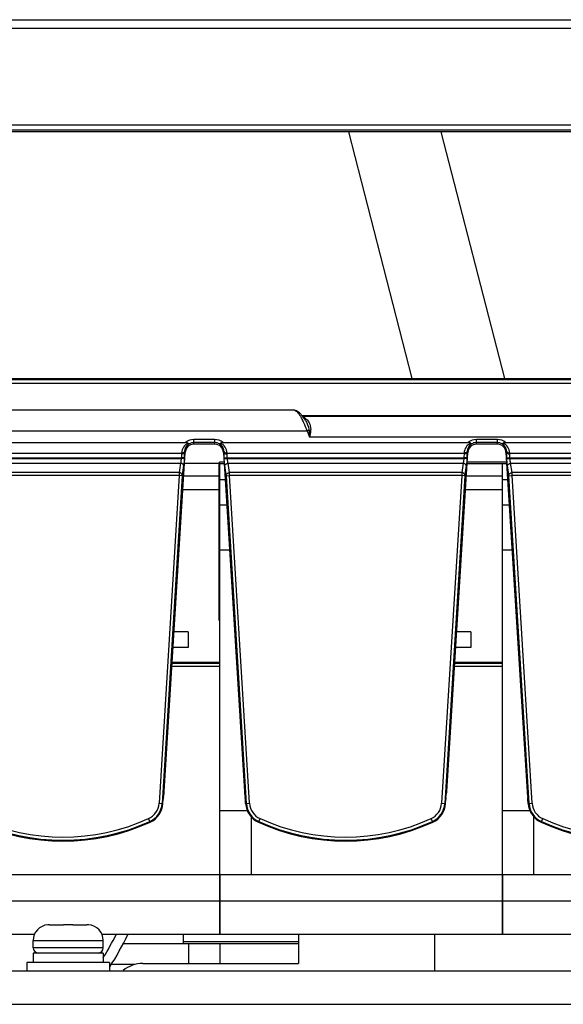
# Model space of a CAD drawing. Header units: millimetres. Extents: x 0 to 1700, y 17 to 1205.
# Tile 7 of 51: x 151 to 203, y 476 to 570. Entities that reach past the tile are written whole.
import ezdxf

# ---------------------------------------------------------------- set-up
doc = ezdxf.new("R2010")
doc.units = ezdxf.units.MM
doc.header["$LTSCALE"] = 77.505185
doc.layers.get('0').update_dxf_attribs({"linetype": 'CONTINUOUS'})

msp = doc.modelspace()

# ---------------------------------------------------------------- linework, layer by layer
at = {"linetype": 'Continuous'}
for p, q in [((72.524, 570.089), (237.504, 570.089)), ((71.724, 569.289), (237.504, 569.289)), ((90.254, 560.047), (246.773, 560.047)), ((90.254, 559.549), (246.773, 559.549)), ((246.946, 559.376), (90.427, 559.376)), ((188.072, 535.789), (182.018, 559.376)), ((196.923, 535.789), (190.869, 559.376)), ((87.601, 535.689), (335.847, 535.689)), ((88.724, 535.789), (334.724, 535.789)), ((87.604, 535.339), (335.844, 535.339)), ((138.698, 532.789), (176.749, 532.789)), ((176.749, 532.789), (176.75, 532.789)), ((245.877, 532.241), (177.572, 532.241)), ((177.618, 532.189), (245.83, 532.189)), ((177.882, 531.804), (177.629, 532.176)), ((137.4, 530.789), (178.048, 530.789)), ((178.215, 530.854), (178.048, 530.789)), ((178.048, 530.789), (178.281, 530.189)), ((167.224, 529.514), (167.224, 529.964)), ((169.224, 529.964), (167.224, 529.964)), ((169.224, 529.514), (169.224, 529.964)), ((245.167, 530.189), (178.281, 530.189)), ((194.224, 529.514), (194.224, 529.964)), ((196.224, 529.964), (194.224, 529.964)), ((196.224, 529.514), (196.224, 529.964)), ((143.015, 529.689), (166.433, 529.689)), ((169.224, 529.665), (167.224, 529.665)), ((169.224, 529.514), (167.224, 529.514)), ((170.015, 529.689), (193.433, 529.689)), ((196.224, 529.665), (194.224, 529.665)), ((196.224, 529.514), (194.224, 529.514)), ((197.015, 529.689), (220.433, 529.689)), ((143.401, 528.677), (166.047, 528.677)), ((143.425, 528.223), (166.023, 528.223)), ((143.429, 528.154), (166.019, 528.154)), ((164.392, 496.321), (166.4, 528.739)), ((166.023, 528.223), (166.019, 528.154)), ((166.318, 528.136), (166.019, 528.154)), ((166.322, 528.205), (166.023, 528.223)), ((166.322, 528.205), (166.318, 528.136)), ((166.34, 528.743), (166.4, 528.739)), ((170.108, 528.743), (170.048, 528.739)), ((170.048, 528.739), (172.056, 496.321)), ((170.126, 528.205), (170.425, 528.223)), ((170.13, 528.136), (170.126, 528.205)), ((170.13, 528.136), (170.429, 528.154)), ((170.401, 528.677), (193.047, 528.677)), ((170.429, 528.154), (170.425, 528.223)), ((170.425, 528.223), (193.023, 528.223)), ((170.429, 528.154), (193.019, 528.154)), ((191.392, 496.321), (193.4, 528.739)), ((193.023, 528.223), (193.019, 528.154)), ((193.318, 528.136), (193.019, 528.154)), ((193.322, 528.205), (193.023, 528.223)), ((193.322, 528.205), (193.318, 528.136)), ((193.34, 528.743), (193.4, 528.739)), ((197.108, 528.743), (197.048, 528.739)), ((197.048, 528.739), (199.056, 496.321)), ((197.126, 528.205), (197.425, 528.223)), ((197.13, 528.136), (197.126, 528.205)), ((197.13, 528.136), (197.429, 528.154)), ((197.401, 528.677), (220.047, 528.677)), ((197.429, 528.154), (197.425, 528.223)), ((197.425, 528.223), (220.023, 528.223)), ((197.429, 528.154), (220.019, 528.154)), ((143.494, 527.701), (165.954, 527.701)), ((165.954, 527.701), (165.821, 526.806)), ((166.253, 527.47), (166.119, 526.575)), ((169.599, 527.689), (166.335, 527.689)), ((169.599, 527.689), (169.599, 512.689)), ((170.106, 527.814), (169.724, 527.814)), ((169.724, 512.689), (169.724, 527.689)), ((169.724, 527.689), (170.113, 527.689)), ((170.329, 526.575), (170.195, 527.47)), ((170.627, 526.806), (170.494, 527.701)), ((170.494, 527.701), (192.954, 527.701)), ((192.954, 527.701), (192.821, 526.806)), ((193.253, 527.47), (193.119, 526.575)), ((193.335, 527.689), (197.113, 527.689)), ((197.106, 527.814), (193.342, 527.814)), ((196.724, 482.689), (196.724, 527.689)), ((197.329, 526.575), (197.195, 527.47)), ((197.627, 526.806), (197.494, 527.701)), ((197.494, 527.701), (219.954, 527.701)), ((165.821, 526.806), (143.627, 526.806)), ((165.814, 526.523), (143.634, 526.523)), ((165.814, 526.523), (163.898, 495.199)), ((166.113, 526.505), (164.197, 495.18)), ((166.113, 526.505), (165.814, 526.523)), ((166.26, 526.489), (169.599, 526.489)), ((169.724, 526.159), (170.208, 526.159)), ((170.335, 526.505), (170.634, 526.523)), ((172.251, 495.18), (170.335, 526.505)), ((192.821, 526.806), (170.627, 526.806)), ((172.55, 495.199), (170.634, 526.523)), ((192.814, 526.523), (170.634, 526.523)), ((192.814, 526.523), (190.898, 495.199)), ((193.113, 526.505), (191.197, 495.18)), ((193.113, 526.505), (192.814, 526.523)), ((193.26, 526.489), (196.724, 526.489)), ((196.724, 526.159), (197.208, 526.159)), ((197.335, 526.505), (197.634, 526.523)), ((199.251, 495.18), (197.335, 526.505)), ((219.821, 526.806), (197.627, 526.806)), ((199.55, 495.199), (197.634, 526.523)), ((219.814, 526.523), (197.634, 526.523)), ((166.18, 525.189), (169.599, 525.189)), ((193.18, 525.189), (196.724, 525.189)), ((170.361, 523.689), (169.724, 523.689)), ((197.361, 523.689), (196.724, 523.689)), ((169.724, 482.689), (169.724, 519.389)), ((170.627, 519.389), (169.724, 519.389)), ((197.627, 519.389), (196.724, 519.389)), ((169.599, 512.689), (169.724, 512.689)), ((166.674, 511.589), (165.338, 511.589)), ((166.674, 511.589), (166.674, 510.089)), ((193.674, 511.589), (192.338, 511.589)), ((193.674, 511.589), (193.674, 510.089)), ((166.674, 510.089), (165.245, 510.089)), ((193.674, 510.089), (192.245, 510.089)), ((165.133, 508.289), (169.724, 508.289)), ((165.152, 508.589), (169.724, 508.589)), ((165.158, 508.689), (169.724, 508.689)), ((166.224, 508.689), (166.224, 508.589)), ((192.133, 508.289), (196.724, 508.289)), ((192.152, 508.589), (196.724, 508.589)), ((192.158, 508.689), (196.724, 508.689)), ((192.224, 508.689), (192.224, 508.589)), ((164.314, 495.749), (164.378, 496.181)), ((172.07, 496.181), (172.134, 495.749)), ((191.314, 495.749), (191.378, 496.181)), ((199.07, 496.181), (199.134, 495.749)), ((163.898, 495.199), (164.273, 495.176)), ((164.273, 495.176), (164.3, 495.609)), ((172.175, 495.176), (172.148, 495.609)), ((172.175, 495.176), (172.55, 495.199)), ((190.898, 495.199), (191.273, 495.176)), ((191.273, 495.176), (191.3, 495.609)), ((199.175, 495.176), (199.148, 495.609)), ((199.175, 495.176), (199.55, 495.199)), ((172.352, 494.489), (169.724, 494.489)), ((199.352, 494.489), (196.724, 494.489)), ((163.046, 493.393), (162.891, 493.734)), ((172.724, 488.389), (172.724, 493.913)), ((173.402, 493.393), (173.557, 493.734)), ((190.046, 493.393), (189.891, 493.734)), ((199.724, 488.389), (199.724, 493.913)), ((200.402, 493.393), (200.557, 493.734)), ((142.724, 488.389), (169.724, 488.389)), ((169.724, 488.389), (169.724, 482.689)), ((169.724, 488.389), (196.724, 488.389)), ((196.724, 488.389), (196.724, 482.689)), ((196.724, 488.389), (223.724, 488.389)), ((142.724, 485.889), (169.724, 485.889)), ((169.724, 485.889), (196.724, 485.889)), ((196.724, 485.889), (223.724, 485.889)), ((153.274, 483.581), (153.274, 483.585)), ((153.43, 483.589), (154.774, 483.589)), ((154.774, 483.581), (154.774, 483.589)), ((155.047, 483.585), (154.999, 483.584)), ((155.111, 483.585), (155.047, 483.585)), ((155.165, 483.585), (155.111, 483.585)), ((155.224, 483.585), (155.165, 483.585)), ((155.283, 483.585), (155.224, 483.585)), ((155.337, 483.585), (155.283, 483.585)), ((155.401, 483.585), (155.337, 483.585)), ((155.449, 483.584), (155.401, 483.585)), ((155.674, 483.589), (155.674, 483.581)), ((155.674, 483.589), (157.018, 483.589)), ((157.174, 483.585), (157.174, 483.581)), ((142.724, 482.689), (152.005, 482.689)), ((151.874, 481.389), (151.874, 482.089)), ((151.874, 481.389), (151.874, 482.089)), ((151.874, 482.089), (158.574, 482.089)), ((158.443, 482.689), (169.724, 482.689)), ((158.574, 481.389), (158.574, 482.089)), ((158.574, 481.389), (158.574, 482.089)), ((166.224, 481.789), (166.224, 482.689)), ((166.224, 481.989), (177.224, 481.989)), ((169.724, 482.689), (196.724, 482.689)), ((177.224, 482.689), (177.224, 479.889)), ((190.224, 482.689), (190.224, 479.189)), ((196.724, 482.689), (223.724, 482.689)), ((158.574, 481.389), (151.874, 481.389)), ((151.874, 480.889), (151.874, 479.989)), ((158.574, 480.889), (151.874, 480.889)), ((158.574, 480.889), (158.574, 479.989)), ((160.4, 481.789), (169.724, 481.789)), ((166.724, 481.789), (166.724, 479.889)), ((169.724, 481.789), (169.724, 479.889)), ((169.724, 481.789), (177.224, 481.789)), ((151.274, 479.989), (151.274, 479.189)), ((159.174, 479.989), (151.274, 479.989)), ((159.174, 479.989), (159.174, 479.189)), ((83.724, 479.189), (339.724, 479.189)), ((161.607, 479.789), (159.323, 479.789)), ((162.367, 479.889), (177.224, 479.889)), ((125.224, 475.989), (298.224, 475.989))]:
    msp.add_line(p, q, dxfattribs=at)
msp.add_lwpolyline([(177.629, 532.176), (177.33, 532.509), (177.035, 532.717), (176.75, 532.789)], dxfattribs=at)
for centre, radius, start, end in [((172.318, 529.05), 5.978, 24.7099, 28.53775), ((171.208, 528.536), 7.201, 18.22746, 24.73256), ((167.224, 528.689), 1.275, 90, 128.33703), ((169.224, 528.689), 1.275, 51.66297, 90), ((194.224, 528.689), 1.275, 90, 128.33703), ((196.224, 528.689), 1.275, 51.66297, 90), ((167.229, 528.581), 1.186, 118.35453, 175.39862), ((167.228, 528.793), 0.887, 121.52255, 177.04615), ((167.224, 528.689), 0.976, 90, 118.13423), ((169.224, 528.689), 0.976, 61.86577, 90), ((169.22, 528.793), 0.887, 10.39443, 58.47397), ((169.219, 528.581), 1.186, 4.60152, 61.64528), ((169.217, 528.792), 0.891, 2.98749, 10.40124), ((194.229, 528.581), 1.186, 118.35452, 175.39864), ((194.228, 528.793), 0.887, 121.52255, 177.04615), ((194.224, 528.689), 0.976, 90, 118.13423), ((196.224, 528.689), 0.976, 61.86577, 90), ((196.22, 528.793), 0.887, 10.39487, 58.47395), ((196.219, 528.581), 1.186, 4.60163, 61.64506), ((196.217, 528.792), 0.891, 2.98749, 10.40169), ((156.02, 528.838), 10.322, 356.48394, 358.02563), ((158.623, 528.755), 7.717, 357.97675, 359.91202), ((167.664, 528.768), 1.324, 176.94167, 181.09106), ((168.705, 528.765), 1.404, 1.18154, 3.00576), ((168.846, 528.768), 1.262, 358.85266, 1.1764), ((183.02, 528.838), 10.322, 356.48394, 358.02563), ((185.623, 528.755), 7.717, 357.97675, 359.91202), ((194.664, 528.768), 1.324, 176.94167, 181.09106), ((195.705, 528.765), 1.404, 1.18154, 3.00576), ((195.846, 528.768), 1.262, 358.85266, 1.1764), ((169.724, 527.689), 0.125, 90, 180), ((162.176, 495.304), 1.725, 294.45809, 356.5), ((162.176, 495.304), 2.024, 294.45809, 356.5), ((174.272, 495.304), 2.024, 183.5, 245.54191), ((174.272, 495.304), 1.725, 183.5, 245.54191), ((189.176, 495.304), 1.725, 294.45809, 356.5), ((189.176, 495.304), 2.024, 294.45809, 356.5), ((201.272, 495.304), 2.024, 183.5, 245.54191), ((201.272, 495.304), 1.725, 183.5, 245.54191), ((154.724, 511.689), 20.024, 245.54191, 294.45809), ((154.724, 511.689), 19.725, 245.54191, 294.45809), ((181.724, 511.689), 20.024, 245.54191, 294.45809), ((181.724, 511.689), 19.725, 245.54191, 294.45809), ((208.724, 511.689), 20.024, 245.54191, 294.45809), ((208.724, 511.689), 19.725, 245.54191, 294.45809), ((153.374, 482.089), 1.5, 93.82255, 180), ((153.429, 482.013), 1.576, 93.75746, 95.63916), ((153.429, 482.006), 1.583, 91.87684, 93.7573), ((153.43, 481.998), 1.59, 89.9993, 91.87668), ((155.089, 469.635), 13.95, 90.83247, 91.29458), ((155.157, 465.034), 18.551, 90.48775, 90.83524), ((155.291, 465.034), 18.551, 89.16476, 89.51225), ((155.359, 469.635), 13.95, 88.70542, 89.16753), ((157.018, 481.998), 1.59, 88.12332, 90.0007), ((157.019, 482.006), 1.583, 86.2427, 88.12316), ((157.019, 482.013), 1.576, 84.36084, 86.24254), ((157.074, 482.089), 1.5, 0, 86.17745), ((130.724, 497.489), 32.65, 328.55375, 332.97736), ((130.724, 497.489), 33.65, 327.8056, 333.84676), ((152.374, 481.389), 0.5, 180, 270), ((158.074, 481.389), 0.5, 270, 360), ((162.367, 476.889), 3, 90, 129.31375)]:
    msp.add_arc(centre, radius, start, end, dxfattribs=at)
for centre, major_axis, ratio, start_param, end_param in [((167.224, 528.688), (0, 0.826), 1, 0, 1.508948), ((169.224, 528.688), (0, 0.826), 1, -1.508948, 0), ((194.224, 528.688), (0, 0.826), 1, 0, 1.508948), ((196.224, 528.688), (0, 0.826), 1, -1.508948, 0), ((164.375, 496.323), (0.012, 0.2), 0.087323, -2.355176, -1.574141), ((172.073, 496.323), (-0.012, 0.2), 0.087323, -4.709044, -3.92801), ((191.375, 496.323), (0.012, 0.2), 0.087323, -2.355176, -1.574141), ((199.073, 496.323), (-0.012, 0.2), 0.087323, -4.709044, -3.92801), ((162.176, 495.306), (0, 2.101), 1, -2.715035, -1.632645), ((164.318, 495.607), (0.012, 0.2), 0.087323, 0.786417, 1.567452), ((172.13, 495.607), (-0.012, 0.2), 0.087323, -1.567452, -0.786417), ((174.272, 495.306), (0, 2.101), 1, -4.65054, -3.568151), ((189.176, 495.306), (0, 2.101), 1, -2.715035, -1.632645), ((191.318, 495.607), (0.012, 0.2), 0.087323, 0.786417, 1.567452), ((199.13, 495.607), (-0.012, 0.2), 0.087323, -1.567452, -0.786417), ((201.272, 495.306), (0, 2.101), 1, -4.65054, -3.568151), ((154.724, 511.704), (0, 20.113), 1, -3.568151, -2.715035), ((181.724, 511.704), (0, 20.113), 1, -3.568151, -2.715035), ((208.724, 511.704), (0, 20.113), 1, -3.568151, -2.715035)]:
    msp.add_ellipse(centre, major_axis=major_axis, ratio=ratio, start_param=start_param, end_param=end_param, dxfattribs=at)
for points, knots in [([(176.75, 532.789), (176.864, 532.788), (177.131, 532.583), (177.301, 532.347), (177.402, 532.189)], [0, 0, 0, 0, 0.378588, 1, 1, 1, 1]), ([(177.822, 532.041), (177.85, 532.022), (177.969, 531.936), (178.07, 531.826), (178.135, 531.735)], [0, 0, 0, 0, 0.234, 1, 1, 1, 1]), ([(177.882, 531.804), (177.919, 531.745), (178.063, 531.482), (178.163, 531.192), (178.201, 530.964)], [0, 0, 0, 0, 0.231833, 1, 1, 1, 1]), ([(178.135, 531.735), (178.171, 531.683), (178.316, 531.442), (178.389, 531.156), (178.388, 530.939)], [0, 0, 0, 0, 0.226041, 1, 1, 1, 1]), ([(166.764, 529.549), (166.749, 529.547), (166.71, 529.574), (166.683, 529.604), (166.666, 529.625)], [0, 0, 0, 0, 0.351347, 1, 1, 1, 1]), ([(169.684, 529.549), (169.699, 529.547), (169.738, 529.574), (169.765, 529.604), (169.782, 529.625)], [0, 0, 0, 0, 0.351347, 1, 1, 1, 1]), ([(193.764, 529.549), (193.749, 529.547), (193.71, 529.574), (193.683, 529.604), (193.666, 529.625)], [0, 0, 0, 0, 0.351347, 1, 1, 1, 1]), ([(196.684, 529.549), (196.699, 529.547), (196.738, 529.574), (196.765, 529.604), (196.782, 529.625)], [0, 0, 0, 0, 0.35135, 1, 1, 1, 1]), ([(166.019, 528.154), (166.015, 528.112), (166, 527.961), (165.978, 527.809), (165.954, 527.701)], [0, 0, 0, 0, 0.275243, 1, 1, 1, 1]), ([(166.042, 528.59), (166.042, 528.562), (166.04, 528.439), (166.032, 528.317), (166.023, 528.223)], [0, 0, 0, 0, 0.228825, 1, 1, 1, 1]), ([(166.341, 528.839), (166.337, 528.822), (166.306, 528.754), (166.235, 528.711), (166.181, 528.693)], [0, 0, 0, 0, 0.225907, 1, 1, 1, 1]), ([(166.34, 528.743), (166.337, 528.728), (166.308, 528.662), (166.236, 528.626), (166.182, 528.61)], [0, 0, 0, 0, 0.20597, 1, 1, 1, 1]), ([(166.318, 528.136), (166.314, 528.075), (166.298, 527.852), (166.276, 527.63), (166.253, 527.47)], [0, 0, 0, 0, 0.275528, 1, 1, 1, 1]), ([(170.107, 528.839), (170.111, 528.822), (170.142, 528.754), (170.213, 528.711), (170.267, 528.693)], [0, 0, 0, 0, 0.225907, 1, 1, 1, 1]), ([(170.126, 528.205), (170.123, 528.252), (170.114, 528.431), (170.108, 528.611), (170.108, 528.743)], [0, 0, 0, 0, 0.264676, 1, 1, 1, 1]), ([(170.108, 528.743), (170.111, 528.728), (170.14, 528.662), (170.212, 528.626), (170.266, 528.61)], [0, 0, 0, 0, 0.205969, 1, 1, 1, 1]), ([(170.195, 527.47), (170.188, 527.518), (170.159, 527.739), (170.141, 527.961), (170.13, 528.136)], [0, 0, 0, 0, 0.214797, 1, 1, 1, 1]), ([(170.425, 528.223), (170.422, 528.255), (170.412, 528.377), (170.407, 528.5), (170.406, 528.59)], [0, 0, 0, 0, 0.264676, 1, 1, 1, 1]), ([(170.494, 527.701), (170.487, 527.733), (170.458, 527.883), (170.439, 528.035), (170.429, 528.154)], [0, 0, 0, 0, 0.21535, 1, 1, 1, 1]), ([(193.019, 528.154), (193.015, 528.112), (193, 527.961), (192.978, 527.809), (192.954, 527.701)], [0, 0, 0, 0, 0.275243, 1, 1, 1, 1]), ([(193.042, 528.59), (193.042, 528.562), (193.04, 528.439), (193.032, 528.317), (193.023, 528.223)], [0, 0, 0, 0, 0.228825, 1, 1, 1, 1]), ([(193.341, 528.839), (193.337, 528.822), (193.306, 528.754), (193.235, 528.711), (193.181, 528.693)], [0, 0, 0, 0, 0.225907, 1, 1, 1, 1]), ([(193.34, 528.743), (193.337, 528.728), (193.308, 528.662), (193.236, 528.626), (193.182, 528.61)], [0, 0, 0, 0, 0.20597, 1, 1, 1, 1]), ([(193.318, 528.136), (193.314, 528.075), (193.298, 527.852), (193.276, 527.63), (193.253, 527.47)], [0, 0, 0, 0, 0.275528, 1, 1, 1, 1]), ([(197.107, 528.839), (197.111, 528.822), (197.142, 528.754), (197.213, 528.711), (197.267, 528.693)], [0, 0, 0, 0, 0.225907, 1, 1, 1, 1]), ([(197.126, 528.205), (197.123, 528.252), (197.114, 528.431), (197.108, 528.611), (197.108, 528.743)], [0, 0, 0, 0, 0.264676, 1, 1, 1, 1]), ([(197.108, 528.743), (197.111, 528.728), (197.14, 528.662), (197.212, 528.626), (197.266, 528.61)], [0, 0, 0, 0, 0.205969, 1, 1, 1, 1]), ([(197.195, 527.47), (197.188, 527.518), (197.159, 527.739), (197.141, 527.961), (197.13, 528.136)], [0, 0, 0, 0, 0.214797, 1, 1, 1, 1]), ([(197.425, 528.223), (197.422, 528.255), (197.412, 528.377), (197.407, 528.5), (197.406, 528.59)], [0, 0, 0, 0, 0.264676, 1, 1, 1, 1]), ([(197.494, 527.701), (197.487, 527.733), (197.458, 527.883), (197.439, 528.035), (197.429, 528.154)], [0, 0, 0, 0, 0.21535, 1, 1, 1, 1]), ([(166.253, 527.47), (166.251, 527.53), (166.163, 527.655), (166.028, 527.695), (165.954, 527.701)], [0, 0, 0, 0, 0.444577, 1, 1, 1, 1]), ([(170.195, 527.47), (170.197, 527.53), (170.285, 527.655), (170.42, 527.695), (170.494, 527.701)], [0, 0, 0, 0, 0.444577, 1, 1, 1, 1]), ([(193.253, 527.47), (193.251, 527.53), (193.163, 527.655), (193.028, 527.695), (192.954, 527.701)], [0, 0, 0, 0, 0.444577, 1, 1, 1, 1]), ([(197.195, 527.47), (197.197, 527.53), (197.285, 527.655), (197.42, 527.695), (197.494, 527.701)], [0, 0, 0, 0, 0.444577, 1, 1, 1, 1]), ([(165.821, 526.806), (165.82, 526.786), (165.817, 526.691), (165.815, 526.597), (165.814, 526.523)], [0, 0, 0, 0, 0.214191, 1, 1, 1, 1]), ([(166.119, 526.575), (166.118, 526.635), (166.029, 526.76), (165.895, 526.8), (165.821, 526.806)], [0, 0, 0, 0, 0.444577, 1, 1, 1, 1]), ([(170.329, 526.575), (170.33, 526.635), (170.419, 526.76), (170.553, 526.8), (170.627, 526.806)], [0, 0, 0, 0, 0.444577, 1, 1, 1, 1]), ([(170.335, 526.505), (170.334, 526.521), (170.333, 526.54), (170.331, 526.559), (170.329, 526.562)], [0, 0, 0, 0, 0.860975, 1, 1, 1, 1]), ([(170.634, 526.523), (170.633, 526.549), (170.632, 526.643), (170.629, 526.738), (170.627, 526.806)], [0, 0, 0, 0, 0.275692, 1, 1, 1, 1]), ([(192.821, 526.806), (192.82, 526.786), (192.817, 526.691), (192.815, 526.597), (192.814, 526.523)], [0, 0, 0, 0, 0.214191, 1, 1, 1, 1]), ([(193.119, 526.575), (193.118, 526.635), (193.029, 526.76), (192.895, 526.8), (192.821, 526.806)], [0, 0, 0, 0, 0.444577, 1, 1, 1, 1]), ([(197.329, 526.575), (197.33, 526.635), (197.419, 526.76), (197.553, 526.8), (197.627, 526.806)], [0, 0, 0, 0, 0.444577, 1, 1, 1, 1]), ([(197.335, 526.505), (197.334, 526.521), (197.333, 526.54), (197.331, 526.559), (197.329, 526.562)], [0, 0, 0, 0, 0.860975, 1, 1, 1, 1]), ([(197.634, 526.523), (197.633, 526.549), (197.632, 526.643), (197.629, 526.738), (197.627, 526.806)], [0, 0, 0, 0, 0.275692, 1, 1, 1, 1])]:
    msp.add_open_spline(points, degree=3, knots=knots, dxfattribs=at)
for points in [[(177.402, 532.189), (177.462, 532.097), (177.517, 532.002), (177.57, 531.906)], [(177.66, 532.132), (177.717, 532.107), (177.77, 532.075), (177.822, 532.041)], [(177.822, 532.041), (177.783, 532.034), (177.741, 532.036), (177.703, 532.048)], [(178.201, 530.964), (178.207, 530.928), (178.211, 530.891), (178.215, 530.854)], [(178.215, 530.854), (178.269, 530.837), (178.326, 530.828), (178.382, 530.823)], [(178.215, 530.854), (178.243, 530.633), (178.262, 530.411), (178.281, 530.189)], [(178.382, 530.823), (178.359, 530.61), (178.32, 530.399), (178.281, 530.189)], [(178.388, 530.939), (178.388, 530.901), (178.386, 530.862), (178.382, 530.823)], [(166.666, 529.625), (166.615, 529.687), (166.514, 529.689), (166.433, 529.689)], [(170.015, 529.689), (169.934, 529.689), (169.833, 529.687), (169.782, 529.625)], [(193.666, 529.625), (193.615, 529.687), (193.514, 529.689), (193.433, 529.689)], [(197.015, 529.689), (196.934, 529.689), (196.833, 529.687), (196.782, 529.625)], [(166.047, 528.677), (166.043, 528.648), (166.042, 528.619), (166.042, 528.59)], [(166.182, 528.61), (166.137, 528.596), (166.089, 528.59), (166.042, 528.59)], [(166.181, 528.693), (166.138, 528.68), (166.092, 528.675), (166.047, 528.677)], [(170.266, 528.61), (170.311, 528.596), (170.359, 528.59), (170.406, 528.59)], [(170.267, 528.693), (170.31, 528.68), (170.356, 528.675), (170.401, 528.677)], [(170.406, 528.59), (170.406, 528.619), (170.405, 528.648), (170.401, 528.677)], [(193.047, 528.677), (193.043, 528.648), (193.042, 528.619), (193.042, 528.59)], [(193.182, 528.61), (193.137, 528.596), (193.089, 528.59), (193.042, 528.59)], [(193.181, 528.693), (193.138, 528.68), (193.092, 528.675), (193.047, 528.677)], [(197.266, 528.61), (197.311, 528.596), (197.359, 528.59), (197.406, 528.59)], [(197.267, 528.693), (197.31, 528.68), (197.356, 528.675), (197.401, 528.677)], [(197.406, 528.59), (197.406, 528.619), (197.405, 528.648), (197.401, 528.677)], [(166.119, 526.575), (166.116, 526.555), (166.114, 526.534), (166.114, 526.513)], [(193.119, 526.575), (193.116, 526.555), (193.114, 526.534), (193.114, 526.513)]]:
    msp.add_open_spline(points, degree=3, dxfattribs=at)

doc.saveas('drawing.dxf')
